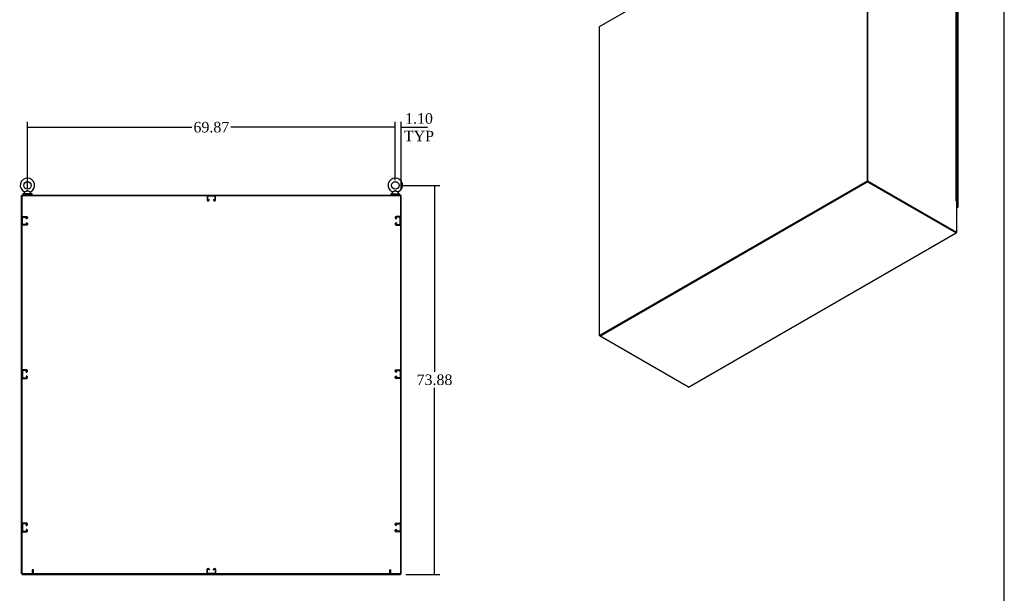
# Model space of a CAD drawing. Header units: inches. Extents: x 0 to 536, y 3 to 364.
# Tile 8 of 10: x 349 to 536, y 146 to 255. Entities that reach past the tile are written whole.
import ezdxf
from ezdxf.lldxf.tags import DXFTag

# ---------------------------------------------------------------- set-up
doc = ezdxf.new("R2010")
doc.units = ezdxf.units.IN
doc.header["$MEASUREMENT"] = 0
for name, color, linetype in [('COM42890-3', 7, 'Continuous'), ('COM44037', 7, 'Continuous'), ('COM48816', 7, 'Continuous'), ('COM54578-60', 7, 'Continuous'), ('COM71120-4', 7, 'Continuous'), ('COM71121-4', 7, 'Continuous'), ('COM71122-8', 7, 'Continuous'), ('COM71123-8', 7, 'Continuous'), ('Default', 7, 'Continuous'), ('GSK11033', 7, 'Continuous'), ('SCS00680', 7, 'Continuous'), ('STD21878', 7, 'Continuous'), ('WAF25362', 7, 'Continuous'), ('WAM254785', 7, 'Continuous')]:
    doc.layers.add(name, color=color, linetype=linetype)
doc.styles.add('SEACAD_Times_New_Roman', font='times.ttf')
tags = doc.linetypes.add('HIDDEN2', pattern=[0.1875, 0.125, -0.0625]).pattern_tags.tags
tags[6:7] = [DXFTag(74, 4), DXFTag(75, 0), DXFTag(340, '0'), DXFTag(46, 0.0), DXFTag(50, 0.0), DXFTag(44, 0.0), DXFTag(45, 0.0)]
tags[4:5] = [DXFTag(74, 4), DXFTag(75, 0), DXFTag(340, '0'), DXFTag(46, 0.0), DXFTag(50, 0.0), DXFTag(44, 0.0), DXFTag(45, 0.0)]
doc.dimstyles.new('HAMMOND_(STH_-_540x360)', dxfattribs={"dimtxt": 2, "dimasz": 2.5, "dimexe": 1, "dimexo": 1, "dimgap": 0.5, "dimtad": 0, "dimtih": 1, "dimtoh": 1, "dimzin": 0, "dimdsep": 46, "dimtxsty": 'SEACAD_Times_New_Roman', "dimblk1": '_SE_FILLED', "dimblk2": '_SE_FILLED', "dimsah": 1, "dimcen": 1, "dimadec": 0, "dimazin": 0, "dimtfac": 0.8, "dimtofl": 0, "dimtmove": 1, "dimatfit": 3, "dimfxl": 0, "dimtolj": 1, "dimtzin": 0, "dimarcsym": 0})

# ---------------------------------------------------------------- blocks, each defined once
blk = doc.blocks.new('SE6')
at = {"layer": 'COM42890-3', "color": 7, "linetype": 'HIDDEN2'}
for p, q in [((386.41, 215.58), (386.41, 214.86)), ((386.51, 215.58), (386.51, 214.86)), ((387.9, 215.72), (386.55, 215.72)), ((387.9, 215.62), (386.55, 215.62)), ((386.97, 215.72), (386.97, 215.62)), ((387.47, 215.62), (387.47, 215.72)), ((387.94, 214.86), (387.94, 215.58)), ((388.04, 214.86), (388.04, 215.58)), ((386.55, 214.81), (386.69, 214.81)), ((386.55, 214.72), (386.69, 214.72)), ((386.73, 214.86), (386.73, 214.94)), ((386.82, 214.94), (386.73, 214.94)), ((386.82, 214.86), (386.82, 214.94)), ((387.62, 214.94), (387.62, 214.86)), ((387.62, 214.94), (387.72, 214.94)), ((387.72, 214.94), (387.72, 214.86)), ((387.76, 214.81), (387.9, 214.81)), ((387.76, 214.72), (387.9, 214.72)), ((351.29, 210.24), (351.29, 211.59)), ((351.38, 210.24), (351.38, 211.59)), ((351.43, 211.73), (352.15, 211.73)), ((351.43, 211.63), (352.15, 211.63)), ((352.15, 211.41), (352.07, 211.41)), ((352.07, 211.31), (352.07, 211.41)), ((352.19, 211.59), (352.19, 211.45)), ((352.29, 211.59), (352.29, 211.45)), ((422.16, 211.59), (422.16, 211.45)), ((422.25, 211.59), (422.25, 211.45)), ((423.02, 211.73), (422.3, 211.73)), ((423.02, 211.63), (422.3, 211.63)), ((422.3, 211.41), (422.38, 211.41)), ((422.38, 211.31), (422.38, 211.41)), ((423.06, 210.24), (423.06, 211.59)), ((351.38, 211.16), (351.29, 211.16)), ((351.29, 210.66), (351.38, 210.66)), ((352.15, 210.2), (351.43, 210.2)), ((352.15, 210.1), (351.43, 210.1)), ((352.15, 211.31), (352.07, 211.31)), ((352.07, 210.52), (352.15, 210.52)), ((352.07, 210.52), (352.07, 210.42)), ((352.07, 210.42), (352.15, 210.42)), ((352.19, 210.38), (352.19, 210.24)), ((352.29, 210.38), (352.29, 210.24)), ((422.16, 210.38), (422.16, 210.24)), ((422.25, 210.38), (422.25, 210.24)), ((422.3, 211.31), (422.38, 211.31)), ((422.38, 210.52), (422.3, 210.52)), ((422.38, 210.42), (422.3, 210.42)), ((422.3, 210.2), (423.02, 210.2)), ((422.3, 210.1), (423.02, 210.1)), ((422.38, 210.52), (422.38, 210.42)), ((423.16, 211.16), (423.06, 211.16)), ((423.06, 210.66), (423.16, 210.66)), ((351.29, 182.46), (351.29, 181.11)), ((351.38, 182.03), (351.29, 182.03)), ((351.29, 181.53), (351.38, 181.53)), ((351.38, 182.46), (351.38, 181.11)), ((352.15, 182.6), (351.43, 182.6)), ((352.15, 182.5), (351.43, 182.5)), ((352.07, 182.28), (352.15, 182.28)), ((352.07, 182.18), (352.07, 182.28)), ((352.07, 182.18), (352.15, 182.18)), ((352.19, 182.32), (352.19, 182.46)), ((352.29, 182.32), (352.29, 182.46)), ((422.16, 182.32), (422.16, 182.46)), ((422.25, 182.32), (422.25, 182.46)), ((422.3, 182.6), (423.02, 182.6)), ((422.3, 182.5), (423.02, 182.5)), ((422.38, 182.28), (422.3, 182.28)), ((422.38, 182.18), (422.3, 182.18)), ((422.38, 182.18), (422.38, 182.28)), ((423.06, 182.46), (423.06, 181.11)), ((423.16, 182.03), (423.06, 182.03)), ((423.06, 181.53), (423.16, 181.53)), ((351.43, 181.07), (352.15, 181.07)), ((351.43, 180.97), (352.15, 180.97)), ((352.15, 181.39), (352.07, 181.39)), ((352.07, 181.39), (352.07, 181.29)), ((352.15, 181.29), (352.07, 181.29)), ((352.19, 181.11), (352.19, 181.25)), ((352.29, 181.11), (352.29, 181.25)), ((422.16, 181.11), (422.16, 181.25)), ((422.25, 181.11), (422.25, 181.25)), ((422.3, 181.39), (422.38, 181.39)), ((422.3, 181.29), (422.38, 181.29)), ((423.02, 181.07), (422.3, 181.07)), ((423.02, 180.97), (422.3, 180.97)), ((422.38, 181.39), (422.38, 181.29)), ((352.15, 153.47), (351.43, 153.47)), ((352.15, 153.37), (351.43, 153.37)), ((422.3, 153.47), (423.02, 153.47)), ((422.3, 153.37), (423.02, 153.37)), ((351.29, 153.33), (351.29, 151.98)), ((351.38, 152.9), (351.29, 152.9)), ((351.29, 152.4), (351.38, 152.4)), ((351.38, 153.33), (351.38, 151.98)), ((351.43, 151.94), (352.15, 151.94)), ((351.43, 151.84), (352.15, 151.84)), ((352.07, 153.15), (352.15, 153.15)), ((352.07, 153.05), (352.07, 153.15)), ((352.07, 153.05), (352.15, 153.05)), ((352.15, 152.26), (352.07, 152.26)), ((352.07, 152.26), (352.07, 152.16)), ((352.15, 152.16), (352.07, 152.16)), ((352.19, 153.19), (352.19, 153.33)), ((352.19, 151.98), (352.19, 152.12)), ((352.29, 153.19), (352.29, 153.33)), ((352.29, 151.98), (352.29, 152.12)), ((422.16, 153.19), (422.16, 153.33)), ((422.16, 151.98), (422.16, 152.12)), ((422.25, 153.19), (422.25, 153.33)), ((422.25, 151.98), (422.25, 152.12)), ((422.38, 153.15), (422.3, 153.15)), ((422.38, 153.05), (422.3, 153.05)), ((422.3, 152.26), (422.38, 152.26)), ((422.3, 152.16), (422.38, 152.16)), ((423.02, 151.94), (422.3, 151.94)), ((423.02, 151.84), (422.3, 151.84)), ((422.38, 153.05), (422.38, 153.15)), ((422.38, 152.26), (422.38, 152.16)), ((423.06, 153.33), (423.06, 151.98)), ((423.16, 152.9), (423.06, 152.9)), ((423.06, 152.4), (423.16, 152.4)), ((386.41, 143.99), (386.41, 144.71)), ((386.51, 143.99), (386.51, 144.71)), ((386.55, 144.85), (386.69, 144.85)), ((386.55, 144.75), (386.69, 144.75)), ((386.73, 144.71), (386.73, 144.63)), ((386.82, 144.63), (386.73, 144.63)), ((386.82, 144.71), (386.82, 144.63)), ((387.62, 144.63), (387.62, 144.71)), ((387.62, 144.63), (387.72, 144.63)), ((387.72, 144.63), (387.72, 144.71)), ((387.76, 144.85), (387.9, 144.85)), ((387.76, 144.75), (387.9, 144.75)), ((387.94, 144.71), (387.94, 143.99)), ((388.04, 144.71), (388.04, 143.99)), ((387.9, 143.94), (386.55, 143.94)), ((386.97, 143.94), (386.97, 143.85)), ((387.47, 143.85), (387.47, 143.94))]:
    blk.add_line(p, q, dxfattribs=at)
for centre, radius, start, end in [((386.55, 215.58), 0.138, 90, 180), ((386.55, 215.58), 0.043, 90, 180), ((387.9, 215.58), 0.138, 0, 90), ((387.9, 215.58), 0.043, 0, 90), ((386.55, 214.86), 0.138, 180, 270), ((386.55, 214.86), 0.043, 180, 270), ((386.69, 214.86), 0.043, 270, 0), ((386.69, 214.86), 0.138, 270, 0), ((387.76, 214.86), 0.138, 180, 270), ((387.76, 214.86), 0.043, 180, 270), ((387.9, 214.86), 0.043, 270, 0), ((387.9, 214.86), 0.138, 270, 0), ((351.43, 211.59), 0.138, 90, 180), ((351.43, 211.59), 0.043, 90, 180), ((352.15, 211.59), 0.138, 0, 90), ((352.15, 211.59), 0.043, 0, 90), ((352.15, 211.45), 0.043, 270, 0), ((352.15, 211.45), 0.138, 270, 0), ((422.3, 211.59), 0.138, 90, 180), ((422.3, 211.45), 0.138, 180, 270), ((422.3, 211.59), 0.043, 90, 180), ((422.3, 211.45), 0.043, 180, 270), ((423.02, 211.59), 0.138, 0, 90), ((423.02, 211.59), 0.043, 0, 90), ((351.43, 210.24), 0.138, 180, 270), ((351.43, 210.24), 0.043, 180, 270), ((352.15, 210.38), 0.138, 0, 90), ((352.15, 210.38), 0.043, 0, 90), ((352.15, 210.24), 0.043, 270, 0), ((352.15, 210.24), 0.138, 270, 0), ((422.3, 210.38), 0.138, 90, 180), ((422.3, 210.24), 0.138, 180, 270), ((422.3, 210.38), 0.043, 90, 180), ((422.3, 210.24), 0.043, 180, 270), ((423.02, 210.24), 0.043, 270, 0), ((423.02, 210.24), 0.138, 270, 0), ((351.43, 182.46), 0.138, 90, 180), ((351.43, 182.46), 0.043, 90, 180), ((352.15, 182.46), 0.138, 0, 90), ((352.15, 182.46), 0.043, 0, 90), ((352.15, 182.32), 0.043, 270, 0), ((352.15, 182.32), 0.138, 270, 0), ((422.3, 182.46), 0.138, 90, 180), ((422.3, 182.32), 0.138, 180, 270), ((422.3, 182.46), 0.043, 90, 180), ((422.3, 182.32), 0.043, 180, 270), ((423.02, 182.46), 0.138, 0, 90), ((423.02, 182.46), 0.043, 0, 90), ((351.43, 181.11), 0.138, 180, 270), ((351.43, 181.11), 0.043, 180, 270), ((352.15, 181.25), 0.138, 0, 90), ((352.15, 181.25), 0.043, 0, 90), ((352.15, 181.11), 0.043, 270, 0), ((352.15, 181.11), 0.138, 270, 0), ((422.3, 181.25), 0.138, 90, 180), ((422.3, 181.11), 0.138, 180, 270), ((422.3, 181.25), 0.043, 90, 180), ((422.3, 181.11), 0.043, 180, 270), ((423.02, 181.11), 0.043, 270, 0), ((423.02, 181.11), 0.138, 270, 0), ((351.43, 153.33), 0.138, 90, 180), ((351.43, 153.33), 0.043, 90, 180), ((352.15, 153.33), 0.138, 0, 90), ((352.15, 153.33), 0.043, 0, 90), ((422.3, 153.33), 0.138, 90, 180), ((422.3, 153.33), 0.043, 90, 180), ((423.02, 153.33), 0.138, 0, 90), ((423.02, 153.33), 0.043, 0, 90), ((351.43, 151.98), 0.138, 180, 270), ((351.43, 151.98), 0.043, 180, 270), ((352.15, 153.19), 0.043, 270, 0), ((352.15, 153.19), 0.138, 270, 0), ((352.15, 152.12), 0.138, 0, 90), ((352.15, 152.12), 0.043, 0, 90), ((352.15, 151.98), 0.043, 270, 0), ((352.15, 151.98), 0.138, 270, 0), ((422.3, 153.19), 0.138, 180, 270), ((422.3, 152.12), 0.138, 90, 180), ((422.3, 151.98), 0.138, 180, 270), ((422.3, 153.19), 0.043, 180, 270), ((422.3, 152.12), 0.043, 90, 180), ((422.3, 151.98), 0.043, 180, 270), ((423.02, 151.98), 0.043, 270, 0), ((423.02, 151.98), 0.138, 270, 0), ((386.55, 144.71), 0.138, 90, 180), ((386.55, 144.71), 0.043, 90, 180), ((386.69, 144.71), 0.138, 0, 90), ((386.69, 144.71), 0.043, 0, 90), ((387.76, 144.71), 0.138, 90, 180), ((387.76, 144.71), 0.043, 90, 180), ((387.9, 144.71), 0.138, 0, 90), ((387.9, 144.71), 0.043, 0, 90), ((386.55, 143.99), 0.138, 180, 270), ((386.55, 143.99), 0.043, 180, 270), ((387.9, 143.99), 0.043, 270, 0), ((387.9, 143.99), 0.138, 270, 0)]:
    blk.add_arc(centre, radius, start, end, dxfattribs=at)
at = {"layer": 'COM48816', "color": 7, "linetype": 'Continuous'}
for p, q in [((351.29, 143.85), (351.29, 215.72)), ((351.29, 215.72), (423.16, 215.72)), ((423.16, 215.72), (423.16, 143.85)), ((423.16, 143.85), (351.29, 143.85))]:
    blk.add_line(p, q, dxfattribs=at)
at = {"layer": 'COM71120-4', "color": 7, "linetype": 'Continuous'}
for p, q in [((351.19, 143.85), (351.19, 215.72)), ((351.29, 215.72), (351.19, 215.72)), ((351.29, 143.85), (351.19, 143.85))]:
    blk.add_line(p, q, dxfattribs=at)
at = {"layer": 'COM71121-4', "color": 7, "linetype": 'Continuous'}
for p, q in [((423.25, 215.72), (423.16, 215.72)), ((423.25, 143.85), (423.25, 215.72)), ((423.25, 143.85), (423.16, 143.85))]:
    blk.add_line(p, q, dxfattribs=at)
at = {"layer": 'COM71122-8', "color": 7, "linetype": 'Continuous'}
for p, q in [((351.29, 215.81), (423.16, 215.81)), ((351.29, 215.72), (351.29, 215.81)), ((423.16, 215.72), (423.16, 215.81))]:
    blk.add_line(p, q, dxfattribs=at)
at = {"layer": 'COM71123-8', "color": 7, "linetype": 'Continuous'}
for p, q in [((351.29, 143.85), (351.29, 143.75)), ((351.29, 143.75), (423.16, 143.75)), ((423.16, 143.85), (423.16, 143.75))]:
    blk.add_line(p, q, dxfattribs=at)
at = {"layer": 'SCS00680', "color": 7, "linetype": 'Continuous'}
for p, q in [((351.66, 216.23), (351.66, 216.11)), ((351.74, 216.35), (351.68, 216.27)), ((352.9, 216.27), (352.83, 216.34)), ((352.91, 216.11), (352.91, 216.23)), ((421.53, 216.23), (421.53, 216.11)), ((421.61, 216.35), (421.55, 216.27)), ((422.77, 216.27), (422.7, 216.34)), ((422.78, 216.11), (422.78, 216.23))]:
    blk.add_line(p, q, dxfattribs=at)
for centre in [(352.29, 217.64), (422.16, 217.64)]:
    blk.add_circle(centre, 0.704, dxfattribs=at)
for centre, radius, start, end in [((352.29, 217.64), 1.37, 90, 245.9951), ((352.29, 217.64), 1.37, 294.001, 90), ((422.16, 217.64), 1.37, 90, 245.9951), ((422.16, 217.64), 1.37, 294.001, 90), ((351.72, 216.23), 0.06, 140.3214, 180), ((351.72, 216.11), 0.06, 180, 270), ((352.86, 216.36), 0.03, 62.2972, 242.1084), ((352.85, 216.11), 0.06, 270, 0), ((352.85, 216.23), 0.06, 0, 39.6786), ((421.59, 216.23), 0.06, 140.3214, 180), ((421.59, 216.11), 0.06, 180, 270), ((422.73, 216.36), 0.03, 62.2972, 242.1084), ((422.72, 216.11), 0.06, 270, 0), ((422.72, 216.23), 0.06, 0, 39.6786)]:
    blk.add_arc(centre, radius, start, end, dxfattribs=at)
for points, knots in [([(351.73, 216.39), (351.73, 216.39), (351.73, 216.39), (351.73, 216.39), (351.76, 216.4), (351.84, 216.44), (351.89, 216.47), (351.99, 216.52), (352.05, 216.55), (352.17, 216.6), (352.23, 216.61), (352.33, 216.61), (352.36, 216.61), (352.42, 216.59), (352.45, 216.58), (352.54, 216.54), (352.6, 216.51), (352.71, 216.46), (352.76, 216.43), (352.83, 216.4), (352.85, 216.39), (352.85, 216.39), (352.85, 216.39), (352.84, 216.39)], [0.4341316, 0.4341316, 0.4341316, 0.4341316, 0.4375, 0.4375, 0.5, 0.5, 0.5625, 0.5625, 0.625, 0.625, 0.6875, 0.6875, 0.71875, 0.71875, 0.75, 0.75, 0.8125, 0.8125, 0.875, 0.875, 0.9375, 0.9375, 0.9436464, 0.9436464, 0.9436464, 0.9436464]), ([(352.84, 216.34), (352.84, 216.34), (352.82, 216.35), (352.75, 216.39), (352.71, 216.41), (352.63, 216.46), (352.6, 216.47), (352.55, 216.5), (352.52, 216.52), (352.46, 216.55), (352.43, 216.56), (352.37, 216.58), (352.34, 216.59), (352.27, 216.6), (352.24, 216.59), (352.18, 216.57), (352.15, 216.56), (352.06, 216.52), (352.01, 216.49), (351.9, 216.43), (351.85, 216.4), (351.77, 216.36), (351.75, 216.34), (351.74, 216.34), (351.74, 216.34), (351.74, 216.34)], [0.0683017, 0.0683017, 0.0683017, 0.0683017, 0.125, 0.125, 0.1875, 0.1875, 0.21875, 0.21875, 0.25, 0.25, 0.28125, 0.28125, 0.3125, 0.3125, 0.34375, 0.34375, 0.375, 0.375, 0.4375, 0.4375, 0.5, 0.5, 0.5625, 0.5625, 0.5685641, 0.5685641, 0.5685641, 0.5685641]), ([(421.6, 216.39), (421.6, 216.39), (421.6, 216.39), (421.6, 216.39), (421.63, 216.4), (421.71, 216.44), (421.76, 216.47), (421.86, 216.52), (421.92, 216.55), (422.04, 216.6), (422.1, 216.61), (422.2, 216.61), (422.23, 216.61), (422.29, 216.59), (422.32, 216.58), (422.41, 216.54), (422.47, 216.51), (422.58, 216.46), (422.63, 216.43), (422.7, 216.4), (422.72, 216.39), (422.72, 216.39), (422.72, 216.39), (422.71, 216.39)], [0.4341316, 0.4341316, 0.4341316, 0.4341316, 0.4375, 0.4375, 0.5, 0.5, 0.5625, 0.5625, 0.625, 0.625, 0.6875, 0.6875, 0.71875, 0.71875, 0.75, 0.75, 0.8125, 0.8125, 0.875, 0.875, 0.9375, 0.9375, 0.9436464, 0.9436464, 0.9436464, 0.9436464]), ([(422.71, 216.34), (422.71, 216.34), (422.69, 216.35), (422.62, 216.39), (422.58, 216.41), (422.5, 216.46), (422.47, 216.47), (422.42, 216.5), (422.39, 216.52), (422.33, 216.55), (422.3, 216.56), (422.24, 216.58), (422.21, 216.59), (422.14, 216.6), (422.11, 216.59), (422.05, 216.57), (422.02, 216.56), (421.93, 216.52), (421.88, 216.49), (421.77, 216.43), (421.72, 216.4), (421.64, 216.36), (421.62, 216.34), (421.61, 216.34), (421.61, 216.34), (421.61, 216.34)], [0.0683017, 0.0683017, 0.0683017, 0.0683017, 0.125, 0.125, 0.1875, 0.1875, 0.21875, 0.21875, 0.25, 0.25, 0.28125, 0.28125, 0.3125, 0.3125, 0.34375, 0.34375, 0.375, 0.375, 0.4375, 0.4375, 0.5, 0.5, 0.5625, 0.5625, 0.5685641, 0.5685641, 0.5685641, 0.5685641])]:
    blk.add_open_spline(points, degree=3, knots=knots, dxfattribs=at)
at = {"layer": 'STD21878', "color": 7, "linetype": 'HIDDEN2'}
for p, q in [((353.41, 144.6), (353.16, 144.6)), ((353.16, 144.6), (353.16, 143.88)), ((353.41, 143.88), (353.41, 144.6)), ((421.03, 144.6), (421.28, 144.6)), ((421.03, 144.6), (421.03, 143.88)), ((421.28, 143.88), (421.28, 144.6)), ((353.43, 143.88), (353.15, 143.88)), ((353.15, 143.88), (353.15, 143.85)), ((353.43, 143.85), (353.43, 143.88)), ((421.02, 143.88), (421.3, 143.88)), ((421.02, 143.88), (421.02, 143.85)), ((421.3, 143.85), (421.3, 143.88))]:
    blk.add_line(p, q, dxfattribs=at)
at = {"layer": 'WAF25362', "color": 7, "linetype": 'Continuous'}
for p, q in [((353.16, 216.05), (351.41, 216.05)), ((351.41, 216.05), (351.41, 215.94)), ((353.16, 215.94), (351.41, 215.94)), ((353.16, 215.94), (353.16, 216.05)), ((421.28, 216.05), (423.03, 216.05)), ((421.28, 216.05), (421.28, 215.94)), ((421.28, 215.94), (423.03, 215.94)), ((423.03, 215.94), (423.03, 216.05))]:
    blk.add_line(p, q, dxfattribs=at)
at = {"layer": 'WAM254785', "color": 7, "linetype": 'Continuous'}
for p, q in [((351.54, 215.94), (351.54, 215.81)), ((353.04, 215.81), (353.04, 215.94)), ((421.41, 215.94), (421.41, 215.81)), ((422.91, 215.81), (422.91, 215.94))]:
    blk.add_line(p, q, dxfattribs=at)
blk = doc.blocks.new('SE7')
at = {"layer": 'COM44037', "color": 7, "linetype": 'Continuous'}
for p, q in [((529, 264.19), (528.78, 264.32)), ((529, 213.62), (529, 264.19)), ((529.05, 213.56), (529.05, 264.13)), ((528.79, 213.75), (529, 213.62)), ((528.79, 213.67), (528.94, 213.58)), ((528.94, 213.58), (528.79, 213.67)), ((528.94, 213.51), (528.79, 213.59)), ((528.79, 213.42), (528.94, 213.51)), ((528.79, 213.37), (529.01, 213.5)), ((528.94, 213.58), (528.94, 213.58)), ((528.94, 213.58), (528.94, 213.58)), ((528.98, 213.56), (528.94, 213.58)), ((528.94, 213.58), (528.98, 213.56)), ((528.98, 213.56), (529.04, 213.55)), ((529, 213.55), (528.98, 213.56)), ((528.98, 213.56), (529.02, 213.51)), ((528.98, 213.56), (529, 213.55)), ((529, 213.55), (529, 213.55)), ((529, 213.55), (529, 213.55))]:
    blk.add_line(p, q, dxfattribs=at)
for centre, major_axis, start_param, end_param in [((528.9, 264.13), (-0.143, 0), 3.141593, 3.926991), ((528.94, 213.62), (-0.072, 0.124), 2.356194, 3.27243), ((528.9, 213.56), (-0.143, 0), 3.010756, 3.926991)]:
    blk.add_ellipse(centre, major_axis=major_axis, ratio=0.57735, start_param=start_param, end_param=end_param, dxfattribs=at)
for points in [[(529.04, 213.55), (529.04, 213.55), (529.04, 213.55), (529.03, 213.55), (529.02, 213.55), (529.01, 213.55), (529.01, 213.55), (529, 213.55)], [(529.02, 213.51), (529.02, 213.51), (529.02, 213.51), (529.01, 213.52), (529.01, 213.53), (529.01, 213.54), (529.01, 213.54), (529, 213.55)]]:
    blk.add_open_spline(points, degree=3, knots=[0, 0, 0, 0, 0.5, 0.5, 0.75, 0.75, 1, 1, 1, 1], dxfattribs=at)
at = {"layer": 'COM48816', "color": 7, "linetype": 'Continuous'}
for p, q in [((460.96, 247.81), (511.78, 277.15)), ((511.78, 277.15), (511.78, 218.46)), ((511.78, 277.15), (511.87, 277.1)), ((511.87, 277.1), (511.87, 218.41)), ((460.96, 189.12), (460.96, 247.81)), ((511.78, 218.46), (460.96, 189.12)), ((511.87, 218.41), (461.05, 189.07)), ((511.78, 218.46), (511.87, 218.41)), ((460.96, 189.12), (461.05, 189.07))]:
    blk.add_line(p, q, dxfattribs=at)
at = {"layer": 'COM54578-60', "color": 7, "linetype": 'Continuous'}
for p, q in [((528.95, 263.08), (528.95, 263.9)), ((528.78, 263.15), (528.83, 263.15)), ((528.78, 262.33), (528.83, 262.33)), ((528.83, 262.33), (528.83, 263.15)), ((528.95, 262.26), (528.95, 263.08)), ((528.95, 261.45), (528.95, 262.26)), ((528.78, 261.51), (528.83, 261.51)), ((528.78, 260.7), (528.83, 260.7)), ((528.83, 260.7), (528.83, 261.51)), ((528.95, 260.63), (528.95, 261.45)), ((528.95, 259.81), (528.95, 260.63)), ((528.78, 259.88), (528.83, 259.88)), ((528.78, 259.06), (528.83, 259.06)), ((528.78, 258.25), (528.83, 258.25)), ((528.83, 259.06), (528.83, 259.88)), ((528.83, 257.43), (528.83, 258.25)), ((528.95, 259), (528.95, 259.81)), ((528.95, 258.18), (528.95, 259)), ((528.95, 257.36), (528.95, 258.18)), ((528.78, 257.43), (528.83, 257.43)), ((528.78, 256.61), (528.83, 256.61)), ((528.83, 255.8), (528.83, 256.61)), ((528.95, 256.55), (528.95, 257.36)), ((528.95, 255.73), (528.95, 256.55)), ((528.78, 255.8), (528.83, 255.8)), ((528.78, 254.98), (528.83, 254.98)), ((528.83, 254.16), (528.83, 254.98)), ((528.95, 254.91), (528.95, 255.73)), ((528.95, 254.1), (528.95, 254.91)), ((528.78, 254.16), (528.83, 254.16)), ((528.78, 253.35), (528.83, 253.35)), ((528.78, 252.53), (528.83, 252.53)), ((528.83, 252.53), (528.83, 253.35)), ((528.95, 253.28), (528.95, 254.1)), ((528.95, 252.46), (528.95, 253.28)), ((528.78, 251.72), (528.83, 251.72)), ((528.78, 250.9), (528.83, 250.9)), ((528.83, 250.9), (528.83, 251.72)), ((528.95, 251.65), (528.95, 252.47)), ((528.95, 250.83), (528.95, 251.65)), ((528.95, 250.01), (528.95, 250.83)), ((528.78, 250.08), (528.83, 250.08)), ((528.78, 249.27), (528.83, 249.27)), ((528.83, 249.27), (528.83, 250.08)), ((528.95, 249.2), (528.95, 250.01)), ((528.95, 248.38), (528.95, 249.2)), ((528.78, 248.45), (528.83, 248.45)), ((528.78, 247.63), (528.83, 247.63)), ((528.83, 247.63), (528.83, 248.45)), ((528.95, 247.57), (528.95, 248.38)), ((528.95, 246.75), (528.95, 247.57)), ((528.78, 246.82), (528.83, 246.82)), ((528.78, 246), (528.83, 246)), ((528.78, 245.18), (528.83, 245.18)), ((528.83, 246), (528.83, 246.82)), ((528.83, 244.37), (528.83, 245.18)), ((528.95, 245.93), (528.95, 246.75)), ((528.95, 245.12), (528.95, 245.93)), ((528.95, 244.3), (528.95, 245.12)), ((528.78, 244.37), (528.83, 244.37)), ((528.78, 243.55), (528.83, 243.55)), ((528.83, 242.73), (528.83, 243.55)), ((528.95, 243.48), (528.95, 244.3)), ((528.95, 242.67), (528.95, 243.48)), ((528.78, 242.73), (528.83, 242.73)), ((528.78, 241.92), (528.83, 241.92)), ((528.83, 241.1), (528.83, 241.92)), ((528.95, 241.85), (528.95, 242.67)), ((528.95, 241.03), (528.95, 241.85)), ((528.78, 241.1), (528.83, 241.1)), ((528.78, 240.28), (528.83, 240.28)), ((528.78, 239.47), (528.83, 239.47)), ((528.83, 239.47), (528.83, 240.28)), ((528.95, 240.22), (528.95, 241.03)), ((528.95, 239.4), (528.95, 240.22)), ((528.95, 238.58), (528.95, 239.4)), ((528.78, 238.65), (528.83, 238.65)), ((528.78, 237.83), (528.83, 237.83)), ((528.83, 237.83), (528.83, 238.65)), ((528.95, 237.77), (528.95, 238.58)), ((528.95, 236.95), (528.95, 237.77)), ((528.78, 237.02), (528.83, 237.02)), ((528.78, 236.2), (528.83, 236.2)), ((528.83, 236.2), (528.83, 237.02)), ((528.95, 236.13), (528.95, 236.95)), ((528.95, 235.32), (528.95, 236.14)), ((528.78, 235.39), (528.83, 235.39)), ((528.78, 234.57), (528.83, 234.57)), ((528.83, 234.57), (528.83, 235.39)), ((528.95, 234.5), (528.95, 235.32)), ((528.95, 233.68), (528.95, 234.5)), ((528.78, 233.75), (528.83, 233.75)), ((528.78, 232.94), (528.83, 232.94)), ((528.78, 232.12), (528.83, 232.12)), ((528.83, 232.94), (528.83, 233.75)), ((528.83, 231.3), (528.83, 232.12)), ((528.95, 232.87), (528.95, 233.68)), ((528.95, 232.05), (528.95, 232.87)), ((528.95, 231.24), (528.95, 232.05)), ((528.78, 231.3), (528.83, 231.3)), ((528.78, 230.49), (528.83, 230.49)), ((528.83, 229.67), (528.83, 230.49)), ((528.95, 230.42), (528.95, 231.24)), ((528.95, 229.6), (528.95, 230.42)), ((528.78, 229.67), (528.83, 229.67)), ((528.78, 228.85), (528.83, 228.85)), ((528.83, 228.04), (528.83, 228.85)), ((528.95, 228.79), (528.95, 229.6)), ((528.95, 227.97), (528.95, 228.79)), ((528.78, 228.04), (528.83, 228.04)), ((528.78, 227.22), (528.83, 227.22)), ((528.78, 226.4), (528.83, 226.4)), ((528.83, 226.4), (528.83, 227.22)), ((528.95, 227.15), (528.95, 227.97)), ((528.95, 226.34), (528.95, 227.15)), ((528.95, 225.52), (528.95, 226.34)), ((528.78, 225.59), (528.83, 225.59)), ((528.78, 224.77), (528.83, 224.77)), ((528.83, 224.77), (528.83, 225.59)), ((528.95, 224.7), (528.95, 225.52)), ((528.95, 223.89), (528.95, 224.7)), ((528.78, 223.95), (528.83, 223.95)), ((528.78, 223.14), (528.83, 223.14)), ((528.83, 223.14), (528.83, 223.95)), ((528.95, 223.07), (528.95, 223.89)), ((528.95, 222.25), (528.95, 223.07)), ((528.78, 222.32), (528.83, 222.32)), ((528.78, 221.5), (528.83, 221.5)), ((528.78, 220.69), (528.83, 220.69)), ((528.83, 221.5), (528.83, 222.32)), ((528.83, 219.87), (528.83, 220.69)), ((528.95, 221.44), (528.95, 222.25)), ((528.95, 220.62), (528.95, 221.44)), ((528.78, 219.87), (528.83, 219.87)), ((528.78, 219.06), (528.83, 219.06)), ((528.83, 218.24), (528.83, 219.06)), ((528.95, 219.8), (528.95, 220.62)), ((528.95, 218.99), (528.95, 219.81)), ((528.95, 218.17), (528.95, 218.99)), ((528.78, 218.24), (528.83, 218.24)), ((528.78, 217.42), (528.83, 217.42)), ((528.83, 216.61), (528.83, 217.42)), ((528.95, 217.35), (528.95, 218.17)), ((528.95, 216.54), (528.95, 217.35)), ((528.78, 216.61), (528.83, 216.61)), ((528.78, 215.79), (528.83, 215.79)), ((528.83, 214.97), (528.83, 215.79)), ((528.95, 215.72), (528.95, 216.54)), ((528.95, 214.91), (528.95, 215.72)), ((528.78, 214.97), (528.83, 214.97)), ((528.83, 214.94), (528.78, 214.94)), ((528.78, 214.87), (528.8, 214.88)), ((528.78, 214.83), (528.79, 214.83)), ((528.87, 214.83), (528.78, 214.78)), ((528.79, 214.94), (528.79, 214.91)), ((528.79, 214.83), (528.79, 214.84)), ((528.8, 214.88), (528.8, 214.89)), ((528.87, 214.84), (528.87, 214.83)), ((528.89, 214.91), (528.89, 214.92))]:
    blk.add_line(p, q, dxfattribs=at)
for centre, major_axis, start_param, end_param in [((528.84, 263.9), (0.117, 0), 0, 2.091382), ((528.84, 263.93), (-0.05, 0), 4.601828, 4.82295), ((528.84, 262.26), (0.117, 0), 0, 2.091382), ((528.84, 263.08), (0.117, 0), 0, 1.616314), ((528.84, 263.08), (-0.117, 0), 3.141593, 4.757906), ((528.84, 262.26), (-0.117, 0), 3.141593, 4.757906), ((528.84, 260.63), (0.117, 0), 0, 2.091382), ((528.84, 261.45), (0.117, 0), 0, 1.616314), ((528.84, 261.45), (-0.117, 0), 3.141593, 4.757906), ((528.84, 260.63), (-0.117, 0), 3.141593, 4.757906), ((528.84, 259), (0.117, 0), 0, 2.091382), ((528.84, 259.81), (0.117, 0), 0, 1.616314), ((528.84, 259.81), (-0.117, 0), 3.141593, 4.757906), ((528.84, 259), (-0.117, 0), 3.141593, 4.757906), ((528.84, 258.18), (0.117, 0), 0, 1.616314), ((528.84, 258.18), (-0.117, 0), 3.141593, 4.757906), ((528.84, 257.36), (0.117, 0), 0, 2.091382), ((528.84, 257.36), (-0.117, 0), 3.141593, 4.757906), ((528.84, 256.55), (0.117, 0), 0, 1.616314), ((528.84, 256.55), (-0.117, 0), 3.141593, 4.757906), ((528.84, 255.73), (0.117, 0), 0, 2.091382), ((528.84, 255.73), (-0.117, 0), 3.141593, 4.757906), ((528.84, 254.91), (0.117, 0), 0, 1.616314), ((528.84, 254.91), (-0.117, 0), 3.141593, 4.757906), ((528.84, 254.1), (0.117, 0), 0, 2.091382), ((528.84, 252.47), (0.117, 0), 0, 2.091382), ((528.84, 254.1), (-0.117, 0), 3.141593, 4.757906), ((528.84, 253.28), (0.117, 0), 0, 1.616314), ((528.84, 253.28), (-0.117, 0), 3.141593, 4.757906), ((528.84, 252.46), (-0.117, 0), 3.141593, 4.757906), ((528.84, 250.83), (0.117, 0), 0, 2.091382), ((528.84, 251.65), (0.117, 0), 0, 1.616314), ((528.84, 251.65), (-0.117, 0), 3.141593, 4.757906), ((528.84, 250.83), (-0.117, 0), 3.141593, 4.757906), ((528.84, 249.2), (0.117, 0), 0, 2.091382), ((528.84, 250.01), (0.117, 0), 0, 1.616314), ((528.84, 250.01), (-0.117, 0), 3.141593, 4.757906), ((528.84, 249.2), (-0.117, 0), 3.141593, 4.757906), ((528.84, 247.57), (0.117, 0), 0, 2.091382), ((528.84, 248.38), (0.117, 0), 0, 1.616314), ((528.84, 248.38), (-0.117, 0), 3.141593, 4.757906), ((528.84, 247.57), (-0.117, 0), 3.141593, 4.757906), ((528.84, 245.93), (0.117, 0), 0, 2.091382), ((528.84, 246.75), (0.117, 0), 0, 1.616314), ((528.84, 246.75), (-0.117, 0), 3.141593, 4.757906), ((528.84, 245.93), (-0.117, 0), 3.141593, 4.757906), ((528.84, 245.12), (0.117, 0), 0, 1.616314), ((528.84, 245.12), (-0.117, 0), 3.141593, 4.757906), ((528.84, 244.3), (0.117, 0), 0, 2.091382), ((528.84, 244.3), (-0.117, 0), 3.141593, 4.757906), ((528.84, 243.48), (0.117, 0), 0, 1.616314), ((528.84, 243.48), (-0.117, 0), 3.141593, 4.757906), ((528.84, 242.67), (0.117, 0), 0, 2.091382), ((528.84, 242.67), (-0.117, 0), 3.141593, 4.757906), ((528.84, 241.85), (0.117, 0), 0, 1.616314), ((528.84, 241.85), (-0.117, 0), 3.141593, 4.757906), ((528.84, 241.03), (0.117, 0), 0, 2.091382), ((528.84, 239.4), (0.117, 0), 0, 2.091382), ((528.84, 241.03), (-0.117, 0), 3.141593, 4.757906), ((528.84, 240.22), (0.117, 0), 0, 1.616314), ((528.84, 240.22), (-0.117, 0), 3.141593, 4.757906), ((528.84, 239.4), (-0.117, 0), 3.141593, 4.757906), ((528.84, 237.77), (0.117, 0), 0, 2.091382), ((528.84, 238.58), (0.117, 0), 0, 1.616314), ((528.84, 238.58), (-0.117, 0), 3.141593, 4.757906), ((528.84, 237.77), (-0.117, 0), 3.141593, 4.757906), ((528.84, 236.14), (0.117, 0), 0, 2.091382), ((528.84, 236.95), (0.117, 0), 0, 1.616314), ((528.84, 236.95), (-0.117, 0), 3.141593, 4.757906), ((528.84, 236.13), (-0.117, 0), 3.141593, 4.757906), ((528.84, 234.5), (0.117, 0), 0, 2.091382), ((528.84, 235.32), (0.117, 0), 0, 1.616314), ((528.84, 235.32), (-0.117, 0), 3.141593, 4.757906), ((528.84, 234.5), (-0.117, 0), 3.141593, 4.757906), ((528.84, 232.87), (0.117, 0), 0, 2.091382), ((528.84, 233.68), (0.117, 0), 0, 1.616314), ((528.84, 233.68), (-0.117, 0), 3.141593, 4.757906), ((528.84, 232.87), (-0.117, 0), 3.141593, 4.757906), ((528.84, 232.05), (0.117, 0), 0, 1.616314), ((528.84, 232.05), (-0.117, 0), 3.141593, 4.757906), ((528.84, 231.24), (0.117, 0), 0, 2.091382), ((528.84, 231.24), (-0.117, 0), 3.141593, 4.757906), ((528.84, 230.42), (0.117, 0), 0, 1.616314), ((528.84, 230.42), (-0.117, 0), 3.141593, 4.757906), ((528.84, 229.6), (0.117, 0), 0, 2.091382), ((528.84, 229.6), (-0.117, 0), 3.141593, 4.757906), ((528.84, 228.79), (0.117, 0), 0, 1.616314), ((528.84, 228.79), (-0.117, 0), 3.141593, 4.757906), ((528.84, 227.97), (0.117, 0), 0, 2.091382), ((528.84, 226.34), (0.117, 0), 0, 2.091382), ((528.84, 227.97), (-0.117, 0), 3.141593, 4.757906), ((528.84, 227.15), (0.117, 0), 0, 1.616314), ((528.84, 227.15), (-0.117, 0), 3.141593, 4.757906), ((528.84, 226.34), (-0.117, 0), 3.141593, 4.757906), ((528.84, 224.7), (0.117, 0), 0, 2.091382), ((528.84, 225.52), (0.117, 0), 0, 1.616314), ((528.84, 225.52), (-0.117, 0), 3.141593, 4.757906), ((528.84, 224.7), (-0.117, 0), 3.141593, 4.757906), ((528.84, 223.07), (0.117, 0), 0, 2.091382), ((528.84, 223.89), (0.117, 0), 0, 1.616314), ((528.84, 223.89), (-0.117, 0), 3.141593, 4.757906), ((528.84, 223.07), (-0.117, 0), 3.141593, 4.757906), ((528.84, 221.44), (0.117, 0), 0, 2.091382), ((528.84, 222.25), (0.117, 0), 0, 1.616314), ((528.84, 222.25), (-0.117, 0), 3.141593, 4.757906), ((528.84, 221.44), (-0.117, 0), 3.141593, 4.757906), ((528.84, 220.62), (0.117, 0), 0, 1.616314), ((528.84, 220.62), (-0.117, 0), 3.141593, 4.757906), ((528.84, 219.81), (0.117, 0), 0, 2.091382), ((528.84, 219.8), (-0.117, 0), 3.141593, 4.757906), ((528.84, 218.99), (0.117, 0), 0, 1.616314), ((528.84, 218.99), (-0.117, 0), 3.141593, 4.757906), ((528.84, 218.17), (0.117, 0), 0, 2.091382), ((528.84, 218.17), (-0.117, 0), 3.141593, 4.757906), ((528.84, 217.35), (0.117, 0), 0, 1.616314), ((528.84, 217.35), (-0.117, 0), 3.141593, 4.757906), ((528.84, 216.54), (0.117, 0), 0, 2.091382), ((528.84, 216.54), (-0.117, 0), 3.141593, 4.757906), ((528.84, 215.72), (0.117, 0), 0, 1.637808), ((528.84, 215.72), (-0.117, 0), 3.141593, 4.757906), ((528.84, 214.91), (-0.117, 0), 1.05021, 4.757906), ((528.84, 214.91), (0.135, 0), 4.346604, 4.975472), ((528.84, 214.91), (-0.055, 0), 0.785398, 4.778783)]:
    blk.add_ellipse(centre, major_axis=major_axis, ratio=0.57735, start_param=start_param, end_param=end_param, dxfattribs=at)
blk.add_ellipse((528.84, 214.91), major_axis=(-0.05, 0), ratio=0.57735, dxfattribs=at)
at = {"layer": 'COM71120-4', "color": 7, "linetype": 'Continuous'}
for p, q in [((460.98, 189.03), (460.98, 189.11)), ((461.05, 189.07), (460.98, 189.03)), ((461.05, 189), (460.98, 189.03))]:
    blk.add_line(p, q, dxfattribs=at)
at = {"layer": 'COM71121-4', "color": 7, "linetype": 'Continuous'}
for p, q in [((511.93, 277.13), (511.87, 277.1)), ((511.87, 218.41), (511.87, 277.1)), ((511.93, 218.45), (511.93, 277.13)), ((511.93, 277.13), (528.79, 267.4)), ((528.79, 264.75), (528.79, 267.4)), ((528.71, 264.78), (528.72, 264.79)), ((528.72, 264.79), (528.79, 264.75)), ((528.72, 214.7), (528.72, 264.76)), ((528.76, 264.73), (528.79, 264.75)), ((528.78, 214.65), (528.78, 264.68)), ((511.93, 218.45), (511.87, 218.41)), ((528.72, 208.68), (511.87, 218.41)), ((528.79, 208.72), (511.93, 218.45)), ((528.71, 214.7), (528.72, 214.7)), ((528.72, 214.68), (528.79, 214.64)), ((528.79, 208.72), (528.79, 214.64)), ((528.79, 208.72), (528.72, 208.68))]:
    blk.add_line(p, q, dxfattribs=at)
for centre, major_axis, start_param, end_param in [((528.72, 264.77), (0.0075, -0.013), 2.356194, 5.497787), ((528.59, 264.68), (-0.19, 0), 3.141593, 3.926991), ((528.72, 214.69), (0.0075, -0.013), 2.356194, 5.497787), ((528.59, 214.62), (-0.19, 0), 3.357369, 3.926991)]:
    blk.add_ellipse(centre, major_axis=major_axis, ratio=0.57735, start_param=start_param, end_param=end_param, dxfattribs=at)
at = {"layer": 'COM71122-8', "color": 7, "linetype": 'Continuous'}
for p, q in [((511.8, 277.13), (511.87, 277.17)), ((511.87, 277.17), (511.93, 277.13)), ((511.87, 277.1), (511.87, 277.17)), ((528.78, 264.68), (528.79, 264.67)), ((528.78, 264.66), (528.79, 264.67)), ((528.79, 264.75), (528.79, 264.67))]:
    blk.add_line(p, q, dxfattribs=at)
at = {"layer": 'COM71123-8', "color": 7, "linetype": 'Continuous'}
for p, q in [((461.05, 189.07), (511.87, 218.41)), ((461.05, 189), (511.87, 218.34)), ((511.87, 218.41), (528.66, 208.72)), ((511.87, 218.41), (511.87, 218.34)), ((511.87, 218.34), (528.66, 208.64)), ((477.84, 179.3), (528.66, 208.64)), ((477.93, 179.29), (528.75, 208.63)), ((461.05, 189.07), (461.05, 189)), ((477.84, 179.3), (461.05, 189))]:
    blk.add_line(p, q, dxfattribs=at)
for centre, end_param in [((528.66, 208.8), 3.926991), ((477.84, 179.46), 3.141593)]:
    blk.add_ellipse(centre, major_axis=(-0.095, 0.165), ratio=0.57735, start_param=2.356194, end_param=end_param, dxfattribs=at)
at = {"layer": 'GSK11033', "color": 7, "linetype": 'Continuous'}
for p, q in [((528.79, 213.67), (528.97, 213.56)), ((528.79, 213.67), (528.79, 213.67)), ((528.79, 213.67), (528.79, 213.67)), ((528.97, 213.56), (528.97, 213.56)), ((528.97, 213.56), (528.97, 213.56))]:
    blk.add_line(p, q, dxfattribs=at)
at = {"layer": 'SCS00680', "color": 7, "linetype": 'Continuous'}
blk.add_ellipse((519.57, 272.28), major_axis=(-0.611, 0), ratio=0.57735, start_param=4.053117, end_param=4.384303, dxfattribs=at)
for points, knots in [([(520.03, 272.5), (520.08, 272.55), (520.18, 272.65), (520.34, 272.86), (520.47, 273.12), (520.57, 273.38), (520.63, 273.65), (520.63, 273.91), (520.59, 274.14), (520.51, 274.33), (520.39, 274.49), (520.22, 274.61), (520.02, 274.67), (519.82, 274.68), (519.61, 274.64), (519.4, 274.54), (519.19, 274.4), (519, 274.21), (518.83, 273.98), (518.68, 273.73), (518.59, 273.51), (518.55, 273.36), (518.54, 273.31)], [0, 0, 0, 0, 0.0346996, 0.0854395, 0.1361262, 0.1870815, 0.2386361, 0.2912143, 0.3388898, 0.3838284, 0.426524, 0.4727441, 0.5166333, 0.5598328, 0.6044464, 0.6518393, 0.7017595, 0.7526589, 0.8034326, 0.8541066, 0.9050003, 0.9336962, 0.9336962, 0.9336962, 0.9336962]), ([(519.16, 272.98), (519.17, 273), (519.17, 273.07), (519.2, 273.22), (519.26, 273.4), (519.36, 273.59), (519.48, 273.75), (519.62, 273.88), (519.74, 273.97), (519.85, 274.01), (519.91, 274.01), (519.92, 274.01), (519.92, 274.01), (519.95, 273.96), (519.97, 273.85), (519.96, 273.7), (519.92, 273.52), (519.84, 273.34), (519.73, 273.16), (519.61, 273), (519.48, 272.89), (519.41, 272.84), (519.38, 272.83)], [0, 0, 0, 0, 0.0198085, 0.0579946, 0.0971189, 0.1369812, 0.1770535, 0.2166381, 0.255225, 0.2927214, 0.3301756, 0.3696558, 0.4193424, 0.4556236, 0.4940978, 0.5318756, 0.5702979, 0.6097074, 0.649697, 0.689701, 0.7290102, 0.7583461, 0.7583461, 0.7583461, 0.7583461]), ([(519.56, 272.73), (519.58, 272.73), (519.6, 272.73), (519.68, 272.71), (519.74, 272.7), (519.86, 272.66), (519.92, 272.63), (520.01, 272.58), (520.04, 272.55), (520.04, 272.53)], [0.7875, 0.7875, 0.7875, 0.7875, 0.8125, 0.8125, 0.875, 0.875, 0.9375, 0.9375, 1, 1, 1, 1]), ([(520, 272.53), (519.99, 272.54), (519.98, 272.55), (519.92, 272.58), (519.86, 272.61), (519.75, 272.66), (519.69, 272.67), (519.64, 272.69)], [0.0402692, 0.0402692, 0.0402692, 0.0402692, 0.0625, 0.0625, 0.125, 0.125, 0.1815445, 0.1815445, 0.1815445, 0.1815445])]:
    blk.add_open_spline(points, degree=3, knots=knots, dxfattribs=at)
at = {"layer": 'WAF25362', "color": 7, "linetype": 'Continuous'}
blk.add_ellipse((519.57, 272.1), major_axis=(-0.875, 0), ratio=0.57735, start_param=3.422516, end_param=4.431465, dxfattribs=at)
blk = doc.blocks.new('_SE_FILLED')
at = {"color": 0}
blk.add_line((0, 0), (-1, 0), dxfattribs=at)
blk.add_solid([(0, 0), (-1, -0.1665), (-1, 0.1665), (0, 0)], dxfattribs=at)
blk = doc.blocks.new('*D67')
at = {"layer": 'Default', "color": 0, "linetype": 'Continuous', "lineweight": -2}
for p, q in [((421.13, 223.26), (428.58, 223.26)), ((427.58, 220.76), (427.58, 187.84)), ((427.58, 151.88), (427.58, 184.8)), ((422.13, 149.38), (428.58, 149.38))]:
    blk.add_line(p, q, dxfattribs=at)
at = {"layer": 'Defpoints', "color": 0, "linetype": 'Continuous'}
for p in [(420.13, 223.26), (427.58, 223.26), (421.13, 149.38)]:
    blk.add_point(p, dxfattribs=at)
at = {"layer": 'Default', "color": 0, "linetype": 'Continuous', "lineweight": -2, "xscale": 2.5, "yscale": 2.5, "zscale": 2.5}
for p, rotation in [((427.58, 223.26), 90), ((427.58, 149.38), 270)]:
    blk.add_blockref('_SE_FILLED', p, dxfattribs=dict(at, rotation=rotation))
at = {"layer": 'Default', "color": 0, "linetype": 'Continuous', "insert": (427.58, 186.32), "char_height": 2, "attachment_point": 5, "style": 'SEACAD_Times_New_Roman'}
blk.add_mtext('\\A1;\\A1;73.88', dxfattribs=at)
blk = doc.blocks.new('*D68')
at = {"layer": 'Default', "color": 0, "linetype": 'Continuous', "lineweight": -2}
for p, q in [((417.63, 234.31), (415.13, 234.31)), ((420.13, 224.26), (420.13, 235.31)), ((421.23, 222.35), (421.23, 235.31)), ((423.73, 234.31), (426.23, 234.31))]:
    blk.add_line(p, q, dxfattribs=at)
at = {"layer": 'Defpoints', "color": 0, "linetype": 'Continuous'}
for p in [(420.13, 234.31), (420.13, 223.26), (421.23, 221.35)]:
    blk.add_point(p, dxfattribs=at)
at = {"layer": 'Default', "color": 0, "linetype": 'Continuous', "lineweight": -2, "xscale": 2.5, "yscale": 2.5, "zscale": 2.5}
blk.add_blockref('_SE_FILLED', (420.13, 234.31), dxfattribs=at)
at = {"layer": 'Default', "color": 0, "linetype": 'Continuous', "lineweight": -2, "xscale": 2.5, "yscale": 2.5, "zscale": 2.5, "rotation": 180}
blk.add_blockref('_SE_FILLED', (421.23, 234.31), dxfattribs=at)
at = {"layer": 'Default', "color": 0, "linetype": 'Continuous', "insert": (424.63, 234.31), "char_height": 2, "attachment_point": 5, "style": 'SEACAD_Times_New_Roman'}
blk.add_mtext('\\A1;\\A1;1.10\\PTYP', dxfattribs=at)
blk = doc.blocks.new('*D69')
at = {"layer": 'Default', "color": 0, "linetype": 'Continuous', "lineweight": -2}
for p, q in [((350.26, 222.67), (350.26, 235.31)), ((352.76, 234.31), (381.5, 234.31)), ((417.63, 234.31), (388.89, 234.31)), ((420.13, 224.26), (420.13, 235.31))]:
    blk.add_line(p, q, dxfattribs=at)
at = {"layer": 'Defpoints', "color": 0, "linetype": 'Continuous'}
for p in [(350.26, 234.31), (420.13, 223.26), (350.26, 221.67)]:
    blk.add_point(p, dxfattribs=at)
at = {"layer": 'Default', "color": 0, "linetype": 'Continuous', "lineweight": -2, "xscale": 2.5, "yscale": 2.5, "zscale": 2.5, "rotation": 180}
blk.add_blockref('_SE_FILLED', (350.26, 234.31), dxfattribs=at)
at = {"layer": 'Default', "color": 0, "linetype": 'Continuous', "lineweight": -2, "xscale": 2.5, "yscale": 2.5, "zscale": 2.5}
blk.add_blockref('_SE_FILLED', (420.13, 234.31), dxfattribs=at)
at = {"layer": 'Default', "color": 0, "linetype": 'Continuous', "insert": (385.2, 234.31), "char_height": 2, "attachment_point": 5, "style": 'SEACAD_Times_New_Roman'}
blk.add_mtext('\\A1;\\A1;69.87', dxfattribs=at)
blk = doc.blocks.new('BORDER')
at = {"layer": 'Default', "color": 7, "linetype": 'Continuous'}
blk.add_line((0, 0), (0, 27.86), dxfattribs=at)

msp = doc.modelspace()

# ---------------------------------------------------------------- block references
at = {"layer": 'Default', "color": 7, "xscale": 12.8, "yscale": 12.8, "zscale": 12.8}
msp.add_blockref('BORDER', (535.808, 7.103), dxfattribs=at)
at = {"layer": 'Default'}
for name in ['SE7', 'SE6']:
    msp.add_blockref(name, (-2.026, 5.627), dxfattribs=at)

# ---------------------------------------------------------------- dimensions: what is measured, and where the dimension line sits
at = {"layer": 'Default', "color": 7, "linetype": 'Continuous'}
dim = msp.add_linear_dim(base=(420.132435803, 234.308009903), p1=(421.227435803, 221.34548626), p2=(420.132435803, 223.263584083), text='\\A1;<>\\PTYP', dimstyle='HAMMOND_(STH_-_540x360)', dxfattribs=at)
dim.commit()
dim.dimension.update_dxf_attribs({"geometry": '*D68', "text_midpoint": (424.633831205, 234.308009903), "dimtype": 160})
dim = msp.add_linear_dim(base=(350.262, 234.308), p1=(420.132, 223.264), p2=(350.262, 221.674), text='\\A1;<>', dimstyle='HAMMOND_(STH_-_540x360)', override={"dimtmove": 0}, dxfattribs=at)
dim.commit()
dim.dimension.update_dxf_attribs({"geometry": '*D69', "text_midpoint": (385.197, 234.308), "dimtype": 160})
dim = msp.add_linear_dim(base=(427.58, 223.264), p1=(421.132, 149.38), p2=(420.132, 223.264), angle=90, text='\\A1;<>', dimstyle='HAMMOND_(STH_-_540x360)', override={"dimtmove": 0}, dxfattribs=at)
dim.commit()
dim.dimension.update_dxf_attribs({"geometry": '*D67', "text_midpoint": (427.58, 186.322), "dimtype": 160})

doc.saveas('drawing.dxf')
